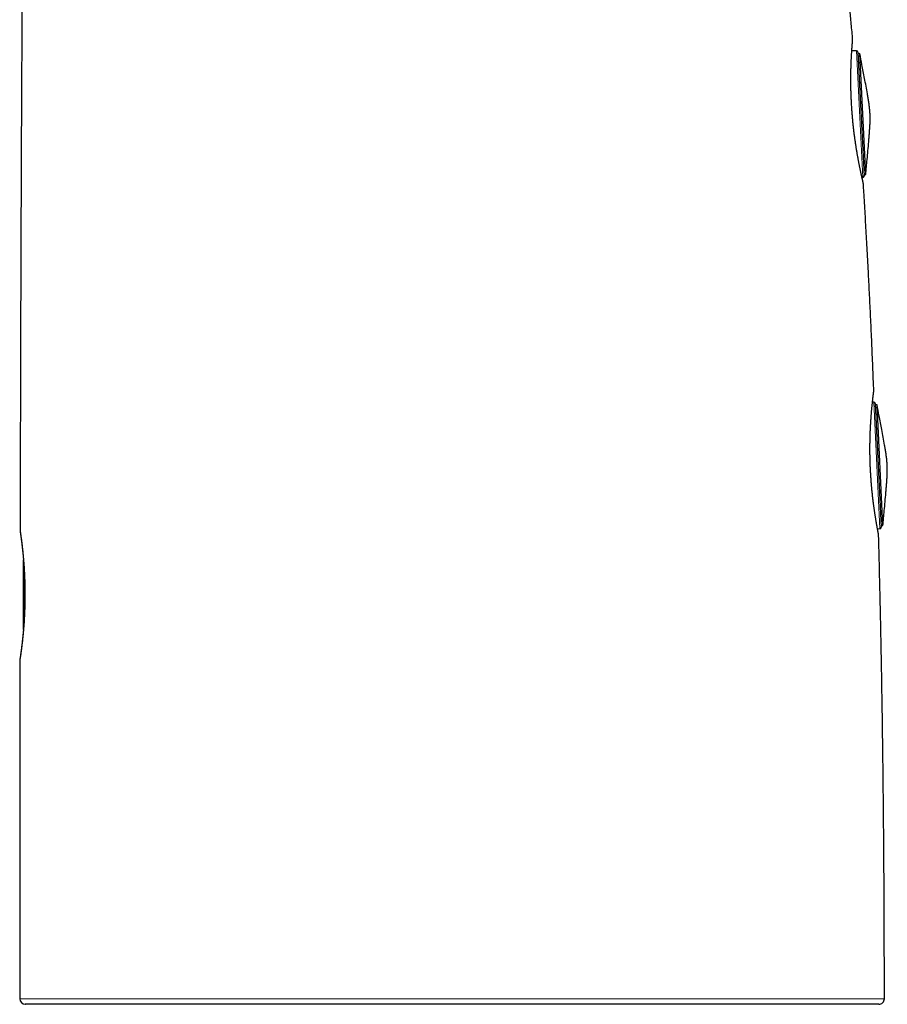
# Model space of a CAD drawing. Header units: millimetres. Extents: x 8 to 913, y 12 to 937.
# Tile 68 of 70: x 701 to 763, y 644 to 714. Entities that reach past the tile are written whole.
import ezdxf

# ---------------------------------------------------------------- set-up
doc = ezdxf.new("R2010")
doc.units = ezdxf.units.MM

msp = doc.modelspace()

# ---------------------------------------------------------------- linework, layer by layer
at = {"color": 7, "linetype": 'Continuous', "lineweight": 30}
for p, q in [((760.365, 712.122), (760.028, 712.117)), ((760.466, 712.027), (760.897, 703.223)), ((760.599, 711.93), (760.471, 711.923)), ((761.02, 703.333), (760.599, 711.93)), ((760.755, 703.114), (760.805, 703.119)), ((760.892, 703.327), (761.02, 703.333)), ((760.849, 702.675), (760.849, 702.676)), ((761.593, 687.999), (761.593, 688)), ((761.586, 687.152), (761.5, 687.15)), ((761.687, 687.056), (762.118, 678.253)), ((761.821, 686.959), (761.692, 686.953)), ((762.241, 678.363), (761.821, 686.959)), ((700.869, 678.015), (700.869, 678.015)), ((761.856, 678.134), (762.026, 678.149)), ((762.113, 678.356), (762.241, 678.363)), ((761.935, 677.681), (761.935, 677.682)), ((701.112, 675.451), (701.112, 675.936)), ((701.112, 670.99), (701.112, 675.451)), ((700.855, 668.817), (700.855, 668.817))]:
    msp.add_line(p, q, dxfattribs=at)
at = {"color": 252, "linetype": 'Continuous', "lineweight": 0}
for p, q in [((760.805, 703.119), (760.365, 712.122)), ((762.026, 678.149), (761.586, 687.152)), ((701.162, 675.218), (701.162, 671.709))]:
    msp.add_line(p, q, dxfattribs=at)
at = {"color": 252, "linetype": 'Continuous', "lineweight": 0, "flags": 128}
for points in [[(701.043, 676.713), (701.042, 676.676), (701.043, 676.658)], [(701.043, 676.61), (701.045, 676.595), (701.05, 676.571)], [(701.043, 670.267), (701.042, 670.247), (701.043, 670.213)]]:
    msp.add_lwpolyline(points, dxfattribs=at)
at = {"color": 7, "linetype": 'Continuous', "lineweight": 30}
for centre, radius, start, end in [((760.366, 712.022), 0.1, 2.8, 90.8), ((760.797, 703.218), 0.1, 274.8, 2.8), ((761.588, 687.052), 0.1, 2.8, 90.8), ((762.018, 678.248), 0.1, 274.8, 2.8), ((701.24, 644.728), 0.4, 180.00311, 269.9635), ((761.946, 644.728), 0.4, 270.00041, 0.0195)]:
    msp.add_arc(centre, radius, start, end, dxfattribs=at)
at = {"color": 252, "linetype": 'Continuous', "lineweight": 0}
msp.add_arc((701.278, 670.291), 0.236, 161.85066, 173.82021, dxfattribs=at)
at = {"color": 7, "linetype": 'Continuous', "lineweight": 30}
for points, knots in [([(701.822, 773.604), (701.818, 773.459), (701.809, 773.058), (701.793, 772.407), (701.775, 771.657), (701.757, 770.924), (701.74, 770.207), (701.723, 769.505), (701.706, 768.796), (701.69, 768.08), (701.673, 767.359), (701.656, 766.656), (701.641, 765.971), (701.626, 765.339), (701.614, 764.759), (701.602, 764.23), (701.59, 763.714), (701.58, 763.211), (701.569, 762.721), (701.559, 762.255), (701.55, 761.81), (701.541, 761.388), (701.533, 760.98), (701.525, 760.585), (701.517, 760.214), (701.51, 759.868), (701.504, 759.546), (701.498, 759.236), (701.492, 758.939), (701.486, 758.654), (701.481, 758.382), (701.473, 757.968), (701.462, 757.405), (701.446, 756.498), (701.426, 755.393), (701.405, 754.193), (701.386, 753.086), (701.369, 752.075), (701.353, 751.054), (701.337, 750.024), (701.322, 748.986), (701.306, 747.885), (701.289, 746.727), (701.273, 745.519), (701.257, 744.324), (701.244, 743.25), (701.232, 742.295), (701.222, 741.459), (701.212, 740.634), (701.203, 739.821), (701.194, 739.021), (701.185, 738.235), (701.174, 737.247), (701.162, 736.047), (701.148, 734.628), (701.134, 733.162), (701.12, 731.649), (701.106, 730.09), (701.093, 728.52), (701.08, 726.939), (701.067, 725.278), (701.054, 723.537), (701.044, 722.135), (701.037, 721.146), (701.034, 720.571), (701.03, 719.996), (701.026, 719.415), (701.022, 718.825), (701.018, 718.222), (701.015, 717.605), (701.011, 716.974), (701.007, 716.329), (701.003, 715.673), (700.999, 715.008), (700.995, 714.331), (700.991, 713.64), (700.988, 712.93), (700.984, 712.2), (700.98, 711.449), (700.976, 710.683), (700.972, 709.899), (700.968, 709.104), (700.964, 708.296), (700.96, 707.476), (700.956, 706.639), (700.953, 705.816), (700.949, 705.007), (700.946, 704.214), (700.942, 703.407), (700.939, 702.584), (700.935, 701.746), (700.932, 700.892), (700.929, 700.023), (700.926, 699.166), (700.922, 698.321), (700.92, 697.49), (700.917, 696.645), (700.914, 695.786), (700.911, 694.913), (700.908, 694.025), (700.905, 693.123), (700.902, 692.19), (700.9, 691.227), (700.897, 690.232), (700.894, 689.221), (700.891, 688.191), (700.888, 687.144), (700.886, 686.131), (700.884, 685.153), (700.881, 684.211), (700.879, 683.256), (700.877, 682.287), (700.875, 681.303), (700.873, 680.305), (700.871, 679.32), (700.87, 678.556), (700.869, 678.128), (700.869, 678.015)], [0, 0, 0, 0, 0.00457, 0.012587, 0.020426, 0.028096, 0.0356, 0.042945, 0.050133, 0.057861, 0.065405, 0.072763, 0.079935, 0.086919, 0.092594, 0.098134, 0.103537, 0.108801, 0.113921, 0.118896, 0.123449, 0.127865, 0.132143, 0.136278, 0.140267, 0.143764, 0.147135, 0.150378, 0.15349, 0.156468, 0.159311, 0.16203, 0.169478, 0.176975, 0.19049, 0.204172, 0.214652, 0.22523, 0.235909, 0.246686, 0.257563, 0.268477, 0.281247, 0.293897, 0.306404, 0.318748, 0.327608, 0.33636, 0.344994, 0.353502, 0.361874, 0.370101, 0.378173, 0.392888, 0.407739, 0.422719, 0.438903, 0.455216, 0.471647, 0.488184, 0.504817, 0.523775, 0.54282, 0.54882, 0.554827, 0.560839, 0.566881, 0.573051, 0.579361, 0.585814, 0.592413, 0.59916, 0.606057, 0.612981, 0.620055, 0.627282, 0.634666, 0.642347, 0.650196, 0.658216, 0.66641, 0.674781, 0.683179, 0.691754, 0.700511, 0.709451, 0.717592, 0.725885, 0.734333, 0.742939, 0.751704, 0.760632, 0.769725, 0.778987, 0.787536, 0.796228, 0.805066, 0.81405, 0.823185, 0.832471, 0.841912, 0.851509, 0.861735, 0.872137, 0.882721, 0.893487, 0.90444, 0.915583, 0.925287, 0.935134, 0.945126, 0.955266, 0.965556, 0.975997, 0.986592, 0.996441, 1, 1, 1, 1]), ([(760.086, 712.979), (760.084, 713.005), (760.066, 713.218), (760.031, 713.615), (759.983, 714.164), (759.935, 714.698), (759.887, 715.219), (759.84, 715.731), (759.792, 716.242), (759.701, 717.192), (759.564, 718.579), (759.38, 720.345), (759.192, 722.051), (759.002, 723.695), (758.803, 725.33), (758.634, 726.66), (758.498, 727.685), (758.4, 728.409), (758.3, 729.13), (758.198, 729.849), (758.094, 730.565), (757.988, 731.28), (757.872, 732.042), (757.746, 732.856), (757.607, 733.726), (757.461, 734.612), (757.309, 735.511), (757.151, 736.422), (756.975, 737.401), (756.781, 738.447), (756.567, 739.559), (756.343, 740.682), (756.109, 741.816), (755.864, 742.954), (755.611, 744.088), (755.352, 745.207), (755.087, 746.312), (754.806, 747.437), (754.51, 748.584), (754.277, 749.452), (754.123, 750.013), (754.051, 750.272), (753.978, 750.533), (753.903, 750.801), (753.824, 751.08), (753.74, 751.374), (753.651, 751.68), (753.558, 751.999), (753.461, 752.331), (753.358, 752.675), (753.251, 753.031), (753.14, 753.396), (753.025, 753.771), (752.906, 754.154), (752.783, 754.548), (752.646, 754.979), (752.496, 755.449), (752.33, 755.958), (752.158, 756.48), (751.98, 757.016), (751.794, 757.566), (751.602, 758.128), (751.403, 758.704), (751.197, 759.292), (750.985, 759.893), (750.766, 760.507), (750.54, 761.134), (750.312, 761.762), (750.082, 762.391), (749.851, 763.02), (749.614, 763.662), (749.423, 764.175), (749.312, 764.474), (749.282, 764.555)], [0, 0, 0, 0, 0.001456, 0.012143, 0.022577, 0.032763, 0.042534, 0.052234, 0.061939, 0.071648, 0.106334, 0.140998, 0.172381, 0.20367, 0.234829, 0.265825, 0.279681, 0.293495, 0.307265, 0.320988, 0.334662, 0.348284, 0.362014, 0.378354, 0.39502, 0.411987, 0.429232, 0.446733, 0.464466, 0.485634, 0.507059, 0.528709, 0.550549, 0.572764, 0.594727, 0.616443, 0.637916, 0.65915, 0.682241, 0.705064, 0.710152, 0.715228, 0.720293, 0.725518, 0.731017, 0.736787, 0.742822, 0.749103, 0.755638, 0.762422, 0.769451, 0.77672, 0.784088, 0.791678, 0.799486, 0.807509, 0.817333, 0.82745, 0.837853, 0.848539, 0.859502, 0.87074, 0.882251, 0.894033, 0.906087, 0.918414, 0.931016, 0.943897, 0.956303, 0.968969, 0.981902, 0.99511, 1, 1, 1, 1]), ([(760.849, 702.675), (760.849, 702.675), (760.849, 702.682), (760.847, 702.693), (760.846, 702.707), (760.844, 702.718), (760.843, 702.727), (760.842, 702.734), (760.84, 702.74), (760.84, 702.744), (760.839, 702.749), (760.838, 702.753), (760.836, 702.759), (760.835, 702.767), (760.832, 702.779), (760.828, 702.795), (760.823, 702.816), (760.817, 702.841), (760.811, 702.87), (760.803, 702.903), (760.794, 702.94), (760.785, 702.981), (760.775, 703.026), (760.764, 703.074), (760.752, 703.126), (760.739, 703.182), (760.726, 703.242), (760.712, 703.306), (760.697, 703.373), (760.682, 703.444), (760.665, 703.519), (760.649, 703.597), (760.632, 703.679), (760.614, 703.764), (760.596, 703.852), (760.577, 703.944), (760.558, 704.04), (760.539, 704.138), (760.519, 704.239), (760.5, 704.342), (760.48, 704.448), (760.46, 704.557), (760.44, 704.67), (760.42, 704.785), (760.4, 704.903), (760.38, 705.023), (760.359, 705.146), (760.339, 705.271), (760.32, 705.398), (760.3, 705.526), (760.281, 705.656), (760.262, 705.787), (760.244, 705.92), (760.226, 706.054), (760.208, 706.19), (760.191, 706.328), (760.174, 706.467), (760.158, 706.607), (760.142, 706.748), (760.127, 706.889), (760.113, 707.031), (760.099, 707.173), (760.085, 707.316), (760.073, 707.459), (760.061, 707.603), (760.05, 707.747), (760.039, 707.891), (760.029, 708.035), (760.02, 708.179), (760.011, 708.323), (760.003, 708.467), (759.996, 708.61), (759.99, 708.752), (759.984, 708.893), (759.979, 709.033), (759.974, 709.173), (759.971, 709.311), (759.968, 709.449), (759.965, 709.585), (759.963, 709.72), (759.962, 709.854), (759.961, 709.986), (759.961, 710.116), (759.962, 710.245), (759.963, 710.372), (759.964, 710.497), (759.966, 710.619), (759.968, 710.739), (759.971, 710.857), (759.974, 710.972), (759.978, 711.085), (759.981, 711.196), (759.985, 711.304), (759.99, 711.409), (759.994, 711.511), (759.999, 711.609), (760.004, 711.705), (760.009, 711.797), (760.014, 711.886), (760.019, 711.972), (760.024, 712.054), (760.029, 712.133), (760.034, 712.208), (760.039, 712.28), (760.043, 712.348), (760.048, 712.413), (760.052, 712.473), (760.057, 712.53), (760.061, 712.582), (760.065, 712.631), (760.068, 712.675), (760.072, 712.716), (760.075, 712.752), (760.077, 712.785), (760.08, 712.814), (760.082, 712.838), (760.083, 712.858), (760.085, 712.875), (760.086, 712.888), (760.086, 712.895), (760.087, 712.902), (760.087, 712.906), (760.087, 712.911), (760.088, 712.917), (760.088, 712.925), (760.088, 712.936), (760.088, 712.949), (760.087, 712.964), (760.086, 712.975), (760.086, 712.979)], [0, 0, 0, 0, 0.000016, 0.001215, 0.00217, 0.002998, 0.003806, 0.004682, 0.005716, 0.007034, 0.008818, 0.011363, 0.015259, 0.022171, 0.031486, 0.040461, 0.049946, 0.059229, 0.068456, 0.077719, 0.086978, 0.096222, 0.105449, 0.114646, 0.123798, 0.132888, 0.142014, 0.151199, 0.160363, 0.169518, 0.178678, 0.187853, 0.197054, 0.206203, 0.215368, 0.224569, 0.233781, 0.242971, 0.252111, 0.26123, 0.270274, 0.27936, 0.288481, 0.297628, 0.306793, 0.315966, 0.32514, 0.334302, 0.343443, 0.352556, 0.361633, 0.370664, 0.379648, 0.388618, 0.397645, 0.406688, 0.415734, 0.424768, 0.433779, 0.442752, 0.451689, 0.460643, 0.46958, 0.478511, 0.487447, 0.496395, 0.505371, 0.51429, 0.52323, 0.532216, 0.541217, 0.550199, 0.55913, 0.567994, 0.576923, 0.585887, 0.594848, 0.603815, 0.612799, 0.621811, 0.630853, 0.639838, 0.648864, 0.65792, 0.666988, 0.676047, 0.685075, 0.694075, 0.703183, 0.712293, 0.72141, 0.730536, 0.739674, 0.748827, 0.757963, 0.767085, 0.776198, 0.785316, 0.794448, 0.803605, 0.812801, 0.821963, 0.831123, 0.840331, 0.849562, 0.85879, 0.867988, 0.877135, 0.886298, 0.895454, 0.904609, 0.913774, 0.922966, 0.932208, 0.941531, 0.950734, 0.959945, 0.969265, 0.978789, 0.988993, 0.991473, 0.993351, 0.994512, 0.995448, 0.996286, 0.997103, 0.998006, 0.999166, 1, 1, 1, 1]), ([(760.086, 712.979), (760.086, 712.979), (760.086, 712.98), (760.086, 712.979), (760.086, 712.979)], [0, 0, 0, 0, 0.798524, 1, 1, 1, 1]), ([(761.325, 707.656), (761.319, 707.751), (761.307, 707.94), (761.274, 708.223), (761.234, 708.505), (761.189, 708.785), (761.125, 709.156), (761.042, 709.616), (760.912, 710.309), (760.764, 711.08), (760.65, 711.668), (760.599, 711.93)], [0, 0, 0, 0, 0.065584, 0.131168, 0.196765, 0.262358, 0.32795, 0.456791, 0.585633, 0.815707, 1, 1, 1, 1]), ([(761.02, 703.335), (761.053, 703.69), (761.126, 704.466), (761.205, 705.337), (761.257, 705.948), (761.279, 706.233), (761.299, 706.517), (761.317, 706.802), (761.33, 707.086), (761.335, 707.371), (761.328, 707.561), (761.325, 707.656)], [0, 0, 0, 0, 0.246646, 0.539621, 0.605391, 0.67116, 0.73693, 0.802701, 0.868477, 0.934238, 1, 1, 1, 1]), ([(761.593, 687.999), (761.588, 688.125), (761.571, 688.542), (761.542, 689.246), (761.506, 690.107), (761.47, 690.954), (761.433, 691.786), (761.396, 692.603), (761.358, 693.403), (761.321, 694.184), (761.283, 694.947), (761.246, 695.697), (761.205, 696.477), (761.163, 697.286), (761.117, 698.122), (761.072, 698.942), (761.026, 699.745), (760.98, 700.532), (760.934, 701.303), (760.89, 702.016), (760.861, 702.472), (760.849, 702.676)], [0, 0, 0, 0, 0.025623, 0.085266, 0.1439, 0.201542, 0.258207, 0.31391, 0.368668, 0.42154, 0.473528, 0.524644, 0.574903, 0.633028, 0.690002, 0.745846, 0.800579, 0.854221, 0.906793, 0.958311, 1, 1, 1, 1]), ([(761.935, 677.681), (761.935, 677.684), (761.935, 677.693), (761.934, 677.705), (761.933, 677.717), (761.932, 677.726), (761.931, 677.734), (761.93, 677.74), (761.929, 677.746), (761.928, 677.751), (761.927, 677.756), (761.926, 677.762), (761.925, 677.771), (761.922, 677.783), (761.919, 677.801), (761.915, 677.823), (761.91, 677.849), (761.904, 677.879), (761.897, 677.913), (761.89, 677.95), (761.882, 677.992), (761.874, 678.037), (761.864, 678.086), (761.855, 678.14), (761.844, 678.197), (761.833, 678.258), (761.821, 678.323), (761.809, 678.391), (761.796, 678.463), (761.783, 678.538), (761.769, 678.617), (761.755, 678.699), (761.741, 678.785), (761.726, 678.874), (761.711, 678.967), (761.696, 679.063), (761.68, 679.163), (761.665, 679.265), (761.649, 679.371), (761.633, 679.479), (761.617, 679.589), (761.602, 679.702), (761.586, 679.817), (761.571, 679.934), (761.556, 680.054), (761.541, 680.177), (761.526, 680.302), (761.511, 680.429), (761.497, 680.558), (761.483, 680.688), (761.47, 680.82), (761.457, 680.954), (761.444, 681.088), (761.432, 681.225), (761.42, 681.362), (761.409, 681.501), (761.399, 681.641), (761.389, 681.782), (761.38, 681.924), (761.371, 682.066), (761.363, 682.21), (761.356, 682.354), (761.349, 682.498), (761.343, 682.641), (761.338, 682.785), (761.333, 682.929), (761.329, 683.073), (761.326, 683.217), (761.323, 683.361), (761.322, 683.504), (761.32, 683.647), (761.32, 683.79), (761.32, 683.931), (761.321, 684.072), (761.322, 684.213), (761.325, 684.352), (761.327, 684.489), (761.33, 684.625), (761.334, 684.76), (761.339, 684.894), (761.344, 685.026), (761.349, 685.157), (761.355, 685.285), (761.361, 685.412), (761.368, 685.537), (761.375, 685.659), (761.382, 685.779), (761.39, 685.897), (761.398, 686.012), (761.406, 686.124), (761.415, 686.235), (761.423, 686.342), (761.432, 686.447), (761.441, 686.548), (761.45, 686.647), (761.459, 686.743), (761.467, 686.835), (761.476, 686.924), (761.485, 687.009), (761.493, 687.091), (761.501, 687.169), (761.51, 687.243), (761.517, 687.314), (761.525, 687.382), (761.532, 687.446), (761.539, 687.506), (761.546, 687.562), (761.552, 687.613), (761.558, 687.662), (761.563, 687.706), (761.568, 687.746), (761.573, 687.782), (761.577, 687.814), (761.58, 687.842), (761.583, 687.866), (761.585, 687.886), (761.587, 687.902), (761.589, 687.914), (761.59, 687.922), (761.591, 687.929), (761.591, 687.935), (761.592, 687.942), (761.592, 687.949), (761.593, 687.958), (761.593, 687.97), (761.593, 687.984), (761.593, 687.995), (761.593, 688)], [0, 0, 0, 0, 0.000654, 0.001667, 0.00256, 0.003439, 0.004387, 0.005492, 0.006878, 0.008716, 0.011281, 0.015093, 0.021495, 0.031743, 0.040855, 0.050507, 0.059811, 0.069271, 0.078587, 0.087829, 0.097037, 0.106239, 0.115449, 0.124698, 0.133895, 0.143129, 0.152379, 0.161618, 0.170816, 0.179953, 0.18908, 0.198203, 0.207361, 0.216547, 0.225754, 0.234975, 0.244202, 0.253425, 0.262635, 0.271824, 0.280983, 0.290106, 0.299183, 0.308221, 0.317285, 0.326389, 0.335503, 0.344614, 0.353708, 0.362776, 0.371796, 0.380811, 0.389816, 0.398804, 0.407787, 0.416776, 0.425778, 0.434815, 0.443738, 0.452721, 0.461736, 0.470753, 0.479735, 0.488655, 0.497536, 0.506502, 0.515454, 0.524403, 0.533359, 0.542332, 0.551332, 0.560314, 0.569277, 0.578283, 0.587312, 0.596347, 0.60536, 0.614336, 0.623329, 0.6324, 0.641475, 0.650559, 0.659656, 0.668768, 0.677893, 0.68701, 0.696112, 0.705213, 0.714321, 0.723447, 0.732603, 0.741806, 0.750959, 0.760155, 0.769387, 0.778628, 0.787849, 0.797024, 0.806134, 0.815341, 0.824519, 0.833696, 0.84288, 0.852084, 0.861322, 0.870592, 0.879747, 0.888949, 0.898181, 0.907425, 0.916666, 0.925892, 0.935142, 0.944302, 0.953542, 0.962879, 0.972384, 0.982332, 0.988504, 0.991713, 0.993551, 0.99487, 0.995973, 0.996957, 0.997916, 0.998936, 1, 1, 1, 1]), ([(762.546, 682.686), (762.54, 682.781), (762.528, 682.97), (762.495, 683.253), (762.455, 683.534), (762.41, 683.815), (762.347, 684.186), (762.263, 684.646), (762.133, 685.339), (761.986, 686.109), (761.872, 686.696), (761.821, 686.957)], [0, 0, 0, 0, 0.065619, 0.131236, 0.196868, 0.262496, 0.328122, 0.457031, 0.58594, 0.816134, 1, 1, 1, 1]), ([(762.241, 678.363), (762.274, 678.718), (762.348, 679.495), (762.427, 680.367), (762.478, 680.978), (762.5, 681.262), (762.521, 681.547), (762.538, 681.831), (762.551, 682.116), (762.556, 682.401), (762.55, 682.591), (762.546, 682.686)], [0, 0, 0, 0, 0.247041, 0.539862, 0.605598, 0.671333, 0.737068, 0.802805, 0.868546, 0.934272, 1, 1, 1, 1]), ([(700.869, 678.015), (700.869, 678.014), (700.868, 678.008), (700.869, 677.999), (700.869, 677.987), (700.87, 677.978), (700.87, 677.971), (700.871, 677.964), (700.872, 677.958), (700.872, 677.953), (700.873, 677.948), (700.874, 677.941), (700.875, 677.931), (700.877, 677.917), (700.88, 677.899), (700.883, 677.876), (700.887, 677.849), (700.891, 677.818), (700.896, 677.784), (700.902, 677.745), (700.908, 677.702), (700.914, 677.655), (700.921, 677.604), (700.929, 677.55), (700.937, 677.491), (700.945, 677.429), (700.954, 677.364), (700.963, 677.295), (700.972, 677.222), (700.981, 677.146), (700.991, 677.066), (701.001, 676.982), (701.011, 676.895), (701.022, 676.805), (701.032, 676.712), (701.039, 676.647), (701.043, 676.612), (701.043, 676.61)], [0, 0, 0, 0, 0.000762, 0.005205, 0.009206, 0.013223, 0.017608, 0.022788, 0.029347, 0.038114, 0.050432, 0.068695, 0.100657, 0.140649, 0.17897, 0.219475, 0.258919, 0.297979, 0.336944, 0.375943, 0.415187, 0.454185, 0.493228, 0.53229, 0.571322, 0.610257, 0.649034, 0.687591, 0.72617, 0.764787, 0.803594, 0.842518, 0.881487, 0.920406, 0.959191, 0.997768, 1, 1, 1, 1]), ([(700.877, 677.924), (700.877, 677.924), (700.877, 677.925), (700.877, 677.922), (700.878, 677.916), (700.88, 677.905), (700.882, 677.89), (700.886, 677.87), (700.889, 677.845), (700.894, 677.816), (700.899, 677.783), (700.904, 677.745), (700.911, 677.703), (700.917, 677.658), (700.924, 677.608), (700.932, 677.554), (700.94, 677.497), (700.948, 677.436), (700.957, 677.372), (700.966, 677.303), (700.975, 677.231), (700.985, 677.155), (700.995, 677.075), (701.005, 676.992), (701.015, 676.906), (701.026, 676.817), (701.035, 676.734), (701.041, 676.68), (701.043, 676.658)], [0, 0, 0, 0, 0.008858, 0.0321457, 0.0615366, 0.0960157, 0.1337998, 0.1734215, 0.2140535, 0.2553059, 0.2972733, 0.3392619, 0.3814014, 0.4236391, 0.4659085, 0.5081156, 0.5501766, 0.5920135, 0.633833, 0.6757866, 0.7179506, 0.7602514, 0.8026119, 0.8449388, 0.8871387, 0.9291327, 0.9708558, 1, 1, 1, 1]), ([(762.346, 644.728), (762.345, 645.001), (762.345, 645.674), (762.344, 646.744), (762.342, 647.932), (762.339, 649.105), (762.335, 650.263), (762.33, 651.386), (762.325, 652.474), (762.319, 653.527), (762.312, 654.568), (762.304, 655.596), (762.296, 656.651), (762.287, 657.732), (762.276, 658.837), (762.265, 659.928), (762.253, 661.005), (762.24, 662.067), (762.226, 663.115), (762.212, 664.15), (762.196, 665.218), (762.179, 666.32), (762.16, 667.453), (762.141, 668.568), (762.12, 669.667), (762.099, 670.75), (762.077, 671.815), (762.055, 672.837), (762.032, 673.814), (762.01, 674.749), (761.988, 675.671), (761.964, 676.58), (761.947, 677.249), (761.937, 677.615), (761.935, 677.682)], [0, 0, 0, 0, 0.024814, 0.061309, 0.097351, 0.132945, 0.168095, 0.202809, 0.235142, 0.267096, 0.298674, 0.32988, 0.360719, 0.394709, 0.428252, 0.461354, 0.49402, 0.526256, 0.558067, 0.589459, 0.620437, 0.65534, 0.689716, 0.723574, 0.75692, 0.789763, 0.822109, 0.853965, 0.882742, 0.91112, 0.939102, 0.966696, 0.993904, 1, 1, 1, 1]), ([(701.043, 676.658), (701.045, 676.642), (701.05, 676.595), (701.059, 676.514), (701.069, 676.415), (701.079, 676.313), (701.088, 676.209), (701.098, 676.102), (701.107, 675.993), (701.117, 675.88), (701.126, 675.765), (701.134, 675.647), (701.143, 675.526), (701.151, 675.405), (701.158, 675.281), (701.166, 675.156), (701.172, 675.03), (701.179, 674.901), (701.184, 674.77), (701.19, 674.637), (701.195, 674.503), (701.199, 674.367), (701.203, 674.23), (701.206, 674.093), (701.208, 673.956), (701.21, 673.818), (701.211, 673.679), (701.212, 673.539), (701.212, 673.399), (701.211, 673.259), (701.21, 673.119), (701.208, 672.979), (701.206, 672.841), (701.203, 672.703), (701.199, 672.566), (701.195, 672.43), (701.19, 672.295), (701.185, 672.161), (701.179, 672.029), (701.172, 671.899), (701.165, 671.769), (701.158, 671.642), (701.15, 671.515), (701.142, 671.391), (701.134, 671.27), (701.125, 671.151), (701.116, 671.035), (701.106, 670.921), (701.097, 670.81), (701.087, 670.701), (701.077, 670.594), (701.067, 670.49), (701.056, 670.389), (701.048, 670.315), (701.044, 670.275), (701.043, 670.267)], [0, 0, 0, 0, 0.00977, 0.028905, 0.047979, 0.066971, 0.085957, 0.104778, 0.123761, 0.142871, 0.162073, 0.181332, 0.20061, 0.219858, 0.239035, 0.258134, 0.277258, 0.2965, 0.315883, 0.335374, 0.354939, 0.374539, 0.394134, 0.413676, 0.433142, 0.452627, 0.472242, 0.49192, 0.51164, 0.531377, 0.551105, 0.570798, 0.590432, 0.609989, 0.629527, 0.649148, 0.66866, 0.688091, 0.707472, 0.726829, 0.746192, 0.765581, 0.785019, 0.804403, 0.823619, 0.842742, 0.861799, 0.880818, 0.899825, 0.918846, 0.937902, 0.95702, 0.976207, 0.995179, 1, 1, 1, 1]), ([(701.043, 676.61), (701.044, 676.604), (701.048, 676.567), (701.055, 676.496), (701.065, 676.397), (701.075, 676.295), (701.085, 676.19), (701.094, 676.082), (701.103, 675.974), (701.109, 675.902), (701.112, 675.867)], [0, 0, 0, 0, 0.025262, 0.166492, 0.307308, 0.447162, 0.588675, 0.729752, 0.870599, 1, 1, 1, 1]), ([(701.112, 671.061), (701.111, 671.046), (701.107, 670.992), (701.099, 670.902), (701.089, 670.79), (701.079, 670.681), (701.069, 670.576), (701.059, 670.474), (701.051, 670.387), (701.045, 670.336), (701.043, 670.317)], [0, 0, 0, 0, 0.055087, 0.200246, 0.344799, 0.488473, 0.631009, 0.772487, 0.915759, 1, 1, 1, 1]), ([(701.043, 670.317), (701.041, 670.297), (701.035, 670.244), (701.026, 670.16), (701.015, 670.066), (701.005, 669.974), (700.994, 669.886), (700.984, 669.801), (700.974, 669.72), (700.964, 669.642), (700.955, 669.568), (700.945, 669.497), (700.936, 669.43), (700.928, 669.366), (700.919, 669.306), (700.912, 669.25), (700.904, 669.198), (700.897, 669.149), (700.891, 669.105), (700.885, 669.065), (700.88, 669.028), (700.875, 668.996), (700.871, 668.968), (700.868, 668.944), (700.865, 668.923), (700.862, 668.906), (700.86, 668.894), (700.859, 668.886), (700.858, 668.879), (700.858, 668.873), (700.857, 668.866), (700.856, 668.859), (700.856, 668.85), (700.855, 668.839), (700.854, 668.827), (700.855, 668.82), (700.855, 668.817)], [0, 0, 0, 0, 0.021987, 0.059291, 0.096641, 0.134027, 0.17144, 0.208872, 0.246314, 0.28378, 0.321037, 0.358368, 0.395841, 0.433415, 0.471051, 0.508711, 0.546356, 0.583956, 0.621504, 0.659201, 0.696307, 0.733688, 0.771317, 0.809202, 0.847425, 0.886275, 0.926796, 0.951136, 0.96535, 0.973791, 0.979788, 0.984755, 0.98912, 0.993343, 0.997728, 1, 1, 1, 1]), ([(701.043, 670.267), (701.042, 670.255), (701.037, 670.21), (701.029, 670.134), (701.018, 670.041), (701.007, 669.951), (700.997, 669.864), (700.986, 669.78), (700.976, 669.699), (700.966, 669.623), (700.957, 669.549), (700.947, 669.48), (700.938, 669.414), (700.93, 669.352), (700.921, 669.293), (700.913, 669.238), (700.906, 669.187), (700.899, 669.14), (700.893, 669.098), (700.887, 669.059), (700.882, 669.024), (700.877, 668.994), (700.873, 668.968), (700.869, 668.946), (700.867, 668.929), (700.865, 668.917), (700.864, 668.91), (700.863, 668.907), (700.863, 668.908), (700.863, 668.908)], [0, 0, 0, 0, 0.0146951, 0.0550152, 0.0953795, 0.1357841, 0.1762248, 0.2166979, 0.2572, 0.2977283, 0.3382929, 0.3785876, 0.4189027, 0.4593666, 0.4999331, 0.5405563, 0.5811908, 0.6217816, 0.6622935, 0.7027011, 0.7431537, 0.7828202, 0.8226155, 0.8623583, 0.9017701, 0.9403701, 0.971092, 0.9951903, 1, 1, 1, 1]), ([(700.854, 668.817), (700.854, 668.452), (700.853, 667.687), (700.852, 666.518), (700.851, 665.338), (700.849, 664.175), (700.848, 663.031), (700.847, 661.871), (700.846, 660.696), (700.845, 659.506), (700.845, 658.299), (700.844, 657.077), (700.843, 655.838), (700.843, 654.583), (700.842, 653.311), (700.842, 652.022), (700.841, 650.741), (700.841, 649.469), (700.841, 648.206), (700.84, 646.928), (700.84, 645.767), (700.84, 645.032), (700.84, 644.728)], [0, 0, 0, 0, 0.045478, 0.095182, 0.145612, 0.192485, 0.239984, 0.288117, 0.336891, 0.386316, 0.436399, 0.487149, 0.538574, 0.590683, 0.643484, 0.696986, 0.751198, 0.80297, 0.85539, 0.908464, 0.9622, 1, 1, 1, 1]), ([(761.944, 644.328), (761.944, 644.328), (761.946, 644.328), (761.934, 644.328), (761.908, 644.328), (761.867, 644.328), (761.815, 644.328), (761.749, 644.328), (761.67, 644.328), (761.578, 644.328), (761.472, 644.328), (761.353, 644.328), (761.22, 644.328), (761.071, 644.328), (760.908, 644.328), (760.731, 644.328), (760.54, 644.328), (760.335, 644.328), (760.116, 644.328), (759.883, 644.328), (759.641, 644.328), (759.391, 644.328), (759.133, 644.328), (758.863, 644.328), (758.581, 644.328), (758.287, 644.328), (757.981, 644.328), (757.664, 644.328), (757.334, 644.328), (756.993, 644.328), (756.64, 644.328), (756.276, 644.328), (755.898, 644.328), (755.505, 644.328), (755.098, 644.328), (754.681, 644.328), (754.257, 644.328), (753.829, 644.328), (753.396, 644.328), (752.953, 644.328), (752.501, 644.328), (752.039, 644.328), (751.566, 644.328), (751.085, 644.328), (750.59, 644.328), (750.083, 644.328), (749.562, 644.328), (749.032, 644.328), (748.493, 644.328), (747.945, 644.328), (747.388, 644.328), (746.824, 644.328), (746.26, 644.328), (745.697, 644.328), (745.136, 644.328), (744.569, 644.328), (743.995, 644.328), (743.414, 644.328), (742.827, 644.328), (742.235, 644.328), (741.635, 644.328), (741.029, 644.328), (740.416, 644.328), (739.798, 644.328), (739.174, 644.328), (738.542, 644.328), (737.903, 644.328), (737.261, 644.328), (736.625, 644.328), (735.996, 644.328), (735.373, 644.328), (734.749, 644.328), (734.122, 644.328), (733.493, 644.328), (732.861, 644.328), (732.229, 644.328), (731.595, 644.328), (730.959, 644.328), (730.322, 644.328), (729.686, 644.328), (729.046, 644.328), (728.403, 644.328), (727.757, 644.328), (727.112, 644.328), (726.476, 644.328), (725.848, 644.328), (725.23, 644.328), (724.614, 644.328), (724, 644.328), (723.388, 644.328), (722.778, 644.328), (722.171, 644.328), (721.567, 644.328), (720.964, 644.328), (720.364, 644.328), (719.769, 644.328), (719.175, 644.328), (718.584, 644.328), (717.995, 644.328), (717.412, 644.328), (716.844, 644.328), (716.29, 644.328), (715.751, 644.328), (715.218, 644.328), (714.691, 644.328), (714.17, 644.328), (713.656, 644.328), (713.149, 644.328), (712.649, 644.328), (712.156, 644.328), (711.671, 644.328), (711.194, 644.328), (710.722, 644.328), (710.257, 644.328), (709.799, 644.328), (709.35, 644.328), (708.916, 644.328), (708.497, 644.328), (708.093, 644.328), (707.698, 644.328), (707.313, 644.328), (706.938, 644.328), (706.572, 644.328), (706.218, 644.328), (705.875, 644.328), (705.543, 644.328), (705.224, 644.328), (704.916, 644.328), (704.612, 644.328), (704.314, 644.328), (704.022, 644.328), (703.745, 644.328), (703.479, 644.328), (703.225, 644.328), (702.983, 644.328), (702.757, 644.328), (702.546, 644.328), (702.349, 644.328), (702.168, 644.328), (702.003, 644.328), (701.857, 644.328), (701.728, 644.328), (701.617, 644.328), (701.519, 644.328), (701.436, 644.328), (701.367, 644.328), (701.313, 644.328), (701.273, 644.328), (701.249, 644.328), (701.239, 644.328), (701.241, 644.328), (701.241, 644.328)], [0, 0, 0, 0, 0.002509, 0.009527, 0.016542, 0.023148, 0.029756, 0.036364, 0.04297, 0.049623, 0.056277, 0.062932, 0.069585, 0.076434, 0.083285, 0.090136, 0.096986, 0.103887, 0.11079, 0.117693, 0.124595, 0.131159, 0.137725, 0.14429, 0.150855, 0.157464, 0.164075, 0.170685, 0.177295, 0.183949, 0.190606, 0.197262, 0.203917, 0.210755, 0.217595, 0.224435, 0.231274, 0.237876, 0.24448, 0.251084, 0.257687, 0.264335, 0.270985, 0.277634, 0.284282, 0.291122, 0.297964, 0.304806, 0.311646, 0.318537, 0.325431, 0.332324, 0.339216, 0.345825, 0.352436, 0.359047, 0.365656, 0.372313, 0.378971, 0.385629, 0.392285, 0.399026, 0.405768, 0.412511, 0.419251, 0.426115, 0.432981, 0.439846, 0.44671, 0.453299, 0.45989, 0.46648, 0.473069, 0.479703, 0.486338, 0.492973, 0.499607, 0.506287, 0.512969, 0.519651, 0.526331, 0.533154, 0.539978, 0.546802, 0.553625, 0.560245, 0.566866, 0.573487, 0.580106, 0.586773, 0.593441, 0.600109, 0.606776, 0.613527, 0.620279, 0.627032, 0.633783, 0.640657, 0.647533, 0.654409, 0.661283, 0.667878, 0.674474, 0.68107, 0.687665, 0.694305, 0.700946, 0.707587, 0.714227, 0.720915, 0.727605, 0.734295, 0.740983, 0.747812, 0.754642, 0.761472, 0.768301, 0.774911, 0.781523, 0.788135, 0.794746, 0.801403, 0.808061, 0.814719, 0.821376, 0.828009, 0.834644, 0.84128, 0.847913, 0.855035, 0.862158, 0.869282, 0.876403, 0.883749, 0.891096, 0.898444, 0.905789, 0.913199, 0.920611, 0.928023, 0.935432, 0.942453, 0.949476, 0.956499, 0.96352, 0.970541, 0.977564, 0.984587, 0.991608, 0.99863, 1, 1, 1, 1])]:
    msp.add_open_spline(points, degree=3, knots=knots, dxfattribs=at)
at = {"color": 252, "linetype": 'Continuous', "lineweight": 0}
for points, knots in [([(760.849, 702.676), (760.849, 702.676), (760.848, 702.678), (760.846, 702.688), (760.842, 702.705), (760.836, 702.729), (760.83, 702.757), (760.822, 702.788), (760.814, 702.825), (760.801, 702.879), (760.786, 702.943), (760.768, 703.02), (760.752, 703.091), (760.735, 703.168), (760.717, 703.248), (760.699, 703.329), (760.681, 703.411), (760.662, 703.498), (760.638, 703.613), (760.611, 703.742), (760.582, 703.883), (760.557, 704.008), (760.531, 704.138), (760.506, 704.268), (760.482, 704.396), (760.459, 704.521), (760.436, 704.65), (760.406, 704.818), (760.371, 705.024), (760.331, 705.27), (760.295, 705.51), (760.26, 705.747), (760.229, 705.973), (760.2, 706.195), (760.173, 706.411), (760.149, 706.618), (760.127, 706.815), (760.108, 707.004), (760.089, 707.194), (760.072, 707.376), (760.057, 707.551), (760.044, 707.719), (760.032, 707.886), (760.017, 708.099), (760.003, 708.327), (759.99, 708.568), (759.981, 708.778), (759.973, 708.987), (759.966, 709.196), (759.961, 709.402), (759.957, 709.607), (759.955, 709.809), (759.953, 709.999), (759.954, 710.178), (759.955, 710.346), (759.956, 710.51), (759.959, 710.664), (759.962, 710.807), (759.965, 710.941), (759.969, 711.071), (759.975, 711.232), (759.981, 711.393), (759.988, 711.554), (759.995, 711.684), (760.001, 711.809), (760.008, 711.923), (760.014, 712.027), (760.02, 712.122), (760.026, 712.212), (760.034, 712.321), (760.042, 712.439), (760.052, 712.561), (760.06, 712.663), (760.066, 712.747), (760.072, 712.814), (760.077, 712.868), (760.08, 712.911), (760.083, 712.946), (760.086, 712.973), (760.086, 712.977), (760.086, 712.979)], [0, 0, 0, 0, 0.00913, 0.020909, 0.032752, 0.044594, 0.054859, 0.065124, 0.07543, 0.085737, 0.104356, 0.116091, 0.127825, 0.139623, 0.15142, 0.161643, 0.171867, 0.182132, 0.192396, 0.210937, 0.22278, 0.234623, 0.246531, 0.258438, 0.268759, 0.27908, 0.289444, 0.299808, 0.318532, 0.336016, 0.353554, 0.369139, 0.384762, 0.398838, 0.412943, 0.426695, 0.438471, 0.450247, 0.462092, 0.473937, 0.48421, 0.494484, 0.504803, 0.515123, 0.533776, 0.546846, 0.559917, 0.573082, 0.586248, 0.599535, 0.612822, 0.626207, 0.639593, 0.651293, 0.662994, 0.67476, 0.686526, 0.696726, 0.706926, 0.717168, 0.72741, 0.745913, 0.757801, 0.76969, 0.781643, 0.793597, 0.803959, 0.814321, 0.824726, 0.83513, 0.853928, 0.871522, 0.889168, 0.904844, 0.920557, 0.934707, 0.948885, 0.962704, 0.981669, 1, 1, 1, 1]), ([(761.935, 677.682), (761.935, 677.683), (761.934, 677.685), (761.931, 677.702), (761.926, 677.727), (761.921, 677.757), (761.914, 677.793), (761.905, 677.834), (761.897, 677.879), (761.888, 677.927), (761.877, 677.98), (761.863, 678.053), (761.847, 678.139), (761.829, 678.237), (761.813, 678.326), (761.796, 678.421), (761.779, 678.517), (761.762, 678.615), (761.746, 678.712), (761.729, 678.813), (761.707, 678.947), (761.68, 679.114), (761.649, 679.319), (761.619, 679.522), (761.591, 679.726), (761.565, 679.923), (761.54, 680.12), (761.517, 680.314), (761.495, 680.502), (761.476, 680.683), (761.458, 680.859), (761.441, 681.038), (761.426, 681.212), (761.412, 681.379), (761.399, 681.541), (761.387, 681.704), (761.373, 681.913), (761.36, 682.131), (761.348, 682.358), (761.339, 682.547), (761.332, 682.738), (761.326, 682.92), (761.321, 683.094), (761.318, 683.26), (761.315, 683.425), (761.313, 683.635), (761.312, 683.858), (761.314, 684.093), (761.316, 684.299), (761.32, 684.502), (761.325, 684.704), (761.331, 684.903), (761.339, 685.099), (761.348, 685.291), (761.357, 685.472), (761.367, 685.642), (761.376, 685.801), (761.387, 685.956), (761.397, 686.1), (761.407, 686.234), (761.417, 686.358), (761.427, 686.478), (761.44, 686.626), (761.456, 686.792), (761.474, 686.973), (761.49, 687.131), (761.505, 687.272), (761.519, 687.392), (761.531, 687.499), (761.542, 687.592), (761.551, 687.667), (761.559, 687.727), (761.565, 687.775), (761.57, 687.819), (761.575, 687.858), (761.579, 687.893), (761.583, 687.922), (761.586, 687.947), (761.589, 687.969), (761.591, 687.986), (761.592, 687.997), (761.593, 687.998), (761.593, 687.999)], [0, 0, 0, 0, 0.012019, 0.028269, 0.040126, 0.051983, 0.063903, 0.075824, 0.086155, 0.096487, 0.10686, 0.117233, 0.135973, 0.147824, 0.159675, 0.17159, 0.183504, 0.193831, 0.204157, 0.214526, 0.224894, 0.243625, 0.261116, 0.278659, 0.294246, 0.309869, 0.323942, 0.338043, 0.351788, 0.363633, 0.375477, 0.38739, 0.399304, 0.409635, 0.419967, 0.430345, 0.440723, 0.45948, 0.471175, 0.48287, 0.494633, 0.506396, 0.516597, 0.526798, 0.537044, 0.54729, 0.565808, 0.578915, 0.592022, 0.605223, 0.618424, 0.631744, 0.645064, 0.658479, 0.671895, 0.683753, 0.695611, 0.707534, 0.719458, 0.729794, 0.74013, 0.750508, 0.760887, 0.779637, 0.797331, 0.815078, 0.830845, 0.846649, 0.860883, 0.875145, 0.889046, 0.898791, 0.908546, 0.91834, 0.928135, 0.937966, 0.947797, 0.957669, 0.96755, 0.979391, 0.991232, 1, 1, 1, 1]), ([(700.869, 678.015), (700.869, 678.016), (700.869, 678.017), (700.87, 678.01), (700.872, 677.996), (700.876, 677.973), (700.881, 677.942), (700.887, 677.903), (700.894, 677.856), (700.902, 677.801), (700.911, 677.74), (700.921, 677.672), (700.932, 677.596), (700.944, 677.513), (700.956, 677.421), (700.969, 677.322), (700.983, 677.216), (700.996, 677.111), (701.009, 677.011), (701.02, 676.915), (701.032, 676.817), (701.039, 676.748), (701.043, 676.713)], [0, 0, 0, 0, 0.0280993, 0.0809839, 0.1341365, 0.1873791, 0.2416536, 0.2960239, 0.3506853, 0.4054446, 0.4580196, 0.5106816, 0.5636077, 0.6166224, 0.6706538, 0.7247798, 0.7791931, 0.8337033, 0.8751693, 0.9166782, 0.9583172, 1, 1, 1, 1]), ([(701.043, 676.713), (701.05, 676.654), (701.062, 676.535), (701.082, 676.344), (701.1, 676.144), (701.118, 675.938), (701.134, 675.727), (701.15, 675.512), (701.164, 675.289), (701.177, 675.058), (701.188, 674.82), (701.198, 674.577), (701.206, 674.331), (701.212, 674.082), (701.216, 673.829), (701.218, 673.572), (701.218, 673.312), (701.215, 673.052), (701.211, 672.791), (701.204, 672.531), (701.195, 672.271), (701.184, 672.013), (701.171, 671.757), (701.156, 671.51), (701.14, 671.274), (701.123, 671.048), (701.104, 670.827), (701.085, 670.613), (701.064, 670.407), (701.05, 670.278), (701.043, 670.213)], [0, 0, 0, 0, 0.0351365, 0.0703309, 0.1055255, 0.1406622, 0.1745541, 0.2084717, 0.2423643, 0.2771986, 0.3120599, 0.3468951, 0.3818519, 0.4168348, 0.4517921, 0.4877146, 0.5236646, 0.559587, 0.5959892, 0.6324201, 0.6688215, 0.7063467, 0.7439046, 0.7814286, 0.8172672, 0.8531357, 0.8889736, 0.9259711, 0.9630026, 1, 1, 1, 1]), ([(701.043, 670.213), (701.039, 670.171), (701.029, 670.085), (701.015, 669.964), (701.001, 669.847), (700.987, 669.735), (700.973, 669.628), (700.959, 669.526), (700.947, 669.43), (700.934, 669.34), (700.922, 669.256), (700.911, 669.177), (700.9, 669.106), (700.89, 669.042), (700.882, 668.985), (700.874, 668.936), (700.868, 668.895), (700.862, 668.863), (700.859, 668.839), (700.856, 668.824), (700.855, 668.816), (700.855, 668.817), (700.855, 668.817)], [0, 0, 0, 0, 0.048246, 0.096565, 0.145106, 0.193722, 0.243185, 0.292728, 0.342507, 0.392367, 0.443812, 0.495346, 0.547146, 0.599035, 0.651954, 0.704968, 0.758274, 0.811677, 0.862719, 0.913848, 0.965238, 1, 1, 1, 1]), ([(700.84, 644.728), (700.84, 644.728), (700.839, 644.728), (700.844, 644.728), (700.858, 644.728), (700.881, 644.728), (700.913, 644.728), (700.953, 644.728), (701.001, 644.728), (701.058, 644.728), (701.123, 644.728), (701.209, 644.728), (701.32, 644.728), (701.459, 644.728), (701.612, 644.728), (701.778, 644.728), (701.96, 644.728), (702.158, 644.728), (702.372, 644.728), (702.603, 644.728), (702.849, 644.728), (703.086, 644.728), (703.31, 644.728), (703.516, 644.728), (703.73, 644.728), (703.953, 644.728), (704.183, 644.728), (704.457, 644.728), (704.78, 644.728), (705.158, 644.728), (705.551, 644.728), (705.956, 644.728), (706.37, 644.728), (706.794, 644.728), (707.232, 644.728), (707.681, 644.728), (708.142, 644.728), (708.568, 644.728), (708.959, 644.728), (709.311, 644.728), (709.67, 644.728), (710.075, 644.728), (710.529, 644.728), (711.036, 644.728), (711.553, 644.728), (712.081, 644.728), (712.619, 644.728), (713.167, 644.728), (713.723, 644.728), (714.289, 644.728), (714.863, 644.728), (715.447, 644.728), (716.04, 644.728), (716.606, 644.728), (717.144, 644.728), (717.65, 644.728), (718.163, 644.728), (718.68, 644.728), (719.202, 644.728), (719.73, 644.728), (720.263, 644.728), (720.801, 644.728), (721.344, 644.728), (721.89, 644.728), (722.441, 644.728), (722.996, 644.728), (723.555, 644.728), (724.118, 644.728), (724.685, 644.728), (725.255, 644.728), (725.827, 644.728), (726.379, 644.728), (726.91, 644.728), (727.419, 644.728), (727.929, 644.728), (728.498, 644.728), (729.124, 644.728), (729.809, 644.728), (730.496, 644.728), (731.185, 644.728), (731.875, 644.728), (732.564, 644.728), (733.252, 644.728), (733.94, 644.728), (734.627, 644.728), (735.313, 644.728), (735.999, 644.728), (736.625, 644.728), (737.192, 644.728), (737.699, 644.728), (738.206, 644.728), (738.766, 644.728), (739.38, 644.728), (740.046, 644.728), (740.709, 644.728), (741.368, 644.728), (742.023, 644.728), (742.673, 644.728), (743.317, 644.728), (743.954, 644.728), (744.586, 644.728), (745.212, 644.728), (745.832, 644.728), (746.392, 644.728), (746.892, 644.728), (747.335, 644.728), (747.774, 644.728), (748.209, 644.728), (748.64, 644.728), (749.131, 644.728), (749.679, 644.728), (750.281, 644.728), (750.872, 644.728), (751.445, 644.728), (751.999, 644.728), (752.536, 644.728), (753.061, 644.728), (753.573, 644.728), (754.069, 644.728), (754.506, 644.728), (754.888, 644.728), (755.22, 644.728), (755.545, 644.728), (755.899, 644.728), (756.279, 644.728), (756.682, 644.728), (757.072, 644.728), (757.451, 644.728), (757.817, 644.728), (758.17, 644.728), (758.51, 644.728), (758.836, 644.728), (759.149, 644.728), (759.449, 644.728), (759.735, 644.728), (759.984, 644.728), (760.199, 644.728), (760.384, 644.728), (760.562, 644.728), (760.731, 644.728), (760.892, 644.728), (761.069, 644.728), (761.255, 644.728), (761.446, 644.728), (761.619, 644.728), (761.771, 644.728), (761.905, 644.728), (762.02, 644.728), (762.118, 644.728), (762.198, 644.728), (762.261, 644.728), (762.304, 644.728), (762.331, 644.728), (762.344, 644.728), (762.344, 644.728), (762.344, 644.728)], [0, 0, 0, 0, 0.000292, 0.005807, 0.011322, 0.016837, 0.022157, 0.027477, 0.032797, 0.03813, 0.043464, 0.048797, 0.056675, 0.064558, 0.07191, 0.079267, 0.086638, 0.094008, 0.101395, 0.108782, 0.116183, 0.123588, 0.128911, 0.134234, 0.139557, 0.144894, 0.150231, 0.155568, 0.163351, 0.171134, 0.178936, 0.186737, 0.194257, 0.201777, 0.209314, 0.216851, 0.22427, 0.231693, 0.237021, 0.242348, 0.247682, 0.253015, 0.260129, 0.267243, 0.274356, 0.281501, 0.288647, 0.295792, 0.302927, 0.310062, 0.317197, 0.324364, 0.331532, 0.338699, 0.344616, 0.350534, 0.356452, 0.362388, 0.368325, 0.374261, 0.380231, 0.386203, 0.392173, 0.398163, 0.404154, 0.410143, 0.416169, 0.422196, 0.428221, 0.434267, 0.440313, 0.446359, 0.451681, 0.457003, 0.462331, 0.467659, 0.474765, 0.481873, 0.488979, 0.496118, 0.503258, 0.510397, 0.517526, 0.524656, 0.531785, 0.538946, 0.546107, 0.553268, 0.558619, 0.563969, 0.569326, 0.574683, 0.581827, 0.588973, 0.596117, 0.603295, 0.610473, 0.61765, 0.624819, 0.631989, 0.639157, 0.64636, 0.653563, 0.660765, 0.666081, 0.671397, 0.676712, 0.682042, 0.687371, 0.6927, 0.700472, 0.708243, 0.716033, 0.723822, 0.73133, 0.738838, 0.746362, 0.753887, 0.761293, 0.768703, 0.774014, 0.779325, 0.784642, 0.78996, 0.797051, 0.804142, 0.811233, 0.818356, 0.825479, 0.832601, 0.839713, 0.846826, 0.853938, 0.861083, 0.868228, 0.875372, 0.880693, 0.886014, 0.891335, 0.896669, 0.902004, 0.907339, 0.915118, 0.922897, 0.930695, 0.938494, 0.94601, 0.953527, 0.961061, 0.968594, 0.97601, 0.98343, 0.989622, 0.995813, 1, 1, 1, 1])]:
    msp.add_open_spline(points, degree=3, knots=knots, dxfattribs=at)

doc.saveas('drawing.dxf')
